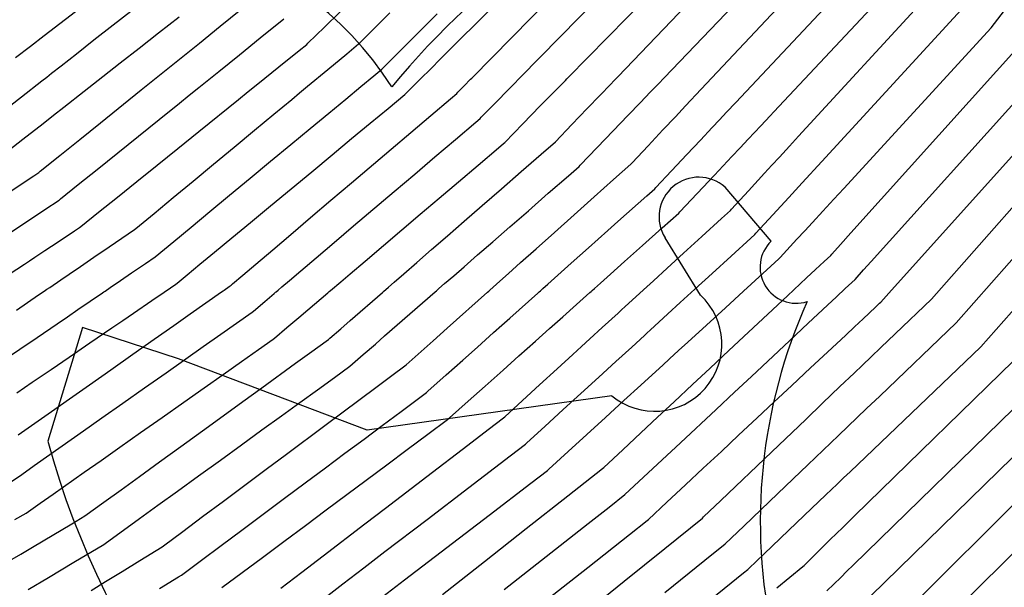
# Model space of a CAD drawing. Extents: x 0.63 to 8.47, y 0.57 to 6.57.
# Tile 23 of 45: x 4.67 to 5.25, y 1.9 to 2.23. Entities that reach past the tile are written whole.
import ezdxf

# ---------------------------------------------------------------- set-up
doc = ezdxf.new("R2010")
doc.units = 0

msp = doc.modelspace()

# ---------------------------------------------------------------- linework, layer by layer
at = {"layer": 'Default', "color": 5, "linetype": 'CONTINUOUS'}
for p, q in [((5.238286, 2.226588, -0.125), (5.349788, 2.371445, -0.125)), ((4.926871, 2.21798, -0.125), (5.019154, 2.309951, -0.125)), ((4.935862, 2.197682, -0.125), (5.047541, 2.31155, -0.125)), ((4.963933, 2.197802, -0.125), (5.062447, 2.298251, -0.125)), ((4.991718, 2.197632, -0.125), (5.077353, 2.284952, -0.125)), ((5.020804, 2.198326, -0.125), (5.105752, 2.286885, -0.125)), ((5.047617, 2.19745, -0.125), (5.120795, 2.273742, -0.125)), ((5.069261, 2.190831, -0.125), (5.149063, 2.275842, -0.125)), ((5.089404, 2.18313, -0.125), (5.164239, 2.262852, -0.125)), ((5.126066, 2.163478, -0.125), (5.20768, 2.252269, -0.125)), ((4.726494, 2.228315, -0.052601), (4.750428, 2.247066, -0.049552)), ((5.111574, 2.177589, -0.125), (5.179415, 2.249862, -0.125)), ((5.139614, 2.148726, -0.125), (5.222983, 2.239428, -0.125)), ((4.686337, 2.2222, -0.085533), (4.707843, 2.23857, -0.074884)), ((4.752921, 2.223673, -0.034795), (4.764939, 2.233089, -0.033672)), ((4.788857, 2.227511, -0.026033), (4.80098, 2.237276, -0.030838)), ((4.849738, 2.22706, -0.044256), (4.858808, 2.235889, -0.055703)), ((4.879564, 2.227183, -0.066581), (4.887844, 2.235434, -0.080537)), ((4.908938, 2.228282, -0.101428), (4.915368, 2.23469, -0.119379)), ((4.715285, 2.219534, -0.057292), (4.726494, 2.228315, -0.052601)), ((4.77671, 2.217726, -0.024681), (4.788857, 2.227511, -0.026033)), ((4.812198, 2.220691, -0.024803), (4.82605, 2.23185, -0.034506)), ((4.870259, 2.21791, -0.054929), (4.879564, 2.227183, -0.066581)), ((4.90135, 2.22072, -0.086419), (4.908938, 2.228282, -0.101428)), ((5.15652, 2.107113, -0.125), (5.266541, 2.229286, -0.125)), ((4.678193, 2.216001, -0.093307), (4.686337, 2.2222, -0.085533)), ((4.741629, 2.214825, -0.037917), (4.752921, 2.223673, -0.034795)), ((4.84004, 2.217619, -0.03446), (4.849738, 2.22706, -0.044256)), ((5.152335, 2.133074, -0.125), (5.238286, 2.226588, -0.125)), ((4.669514, 2.209394, -0.105889), (4.678193, 2.216001, -0.093307)), ((4.705093, 2.211548, -0.063143), (4.715285, 2.219534, -0.057292)), ((4.765096, 2.208371, -0.025564), (4.77671, 2.217726, -0.024681)), ((4.80003, 2.21089, -0.020873), (4.812198, 2.220691, -0.024803)), ((4.834936, 2.213387, -0.030994), (4.839323, 2.216922, -0.033883)), ((4.839323, 2.216922, -0.033883), (4.84004, 2.217619, -0.03446)), ((4.862629, 2.211477, -0.047299), (4.869551, 2.217204, -0.054285)), ((4.869551, 2.217204, -0.054285), (4.870259, 2.21791, -0.054929)), ((4.892551, 2.211952, -0.07323), (4.90135, 2.22072, -0.086419)), ((4.919086, 2.210222, -0.107453), (4.926871, 2.21798, -0.125)), ((5.168312, 2.090381, -0.125), (5.281965, 2.216593, -0.125)), ((4.696094, 2.204498, -0.070865), (4.705093, 2.211548, -0.063143)), ((4.730575, 2.206165, -0.043977), (4.741629, 2.214825, -0.037917)), ((4.788077, 2.20126, -0.020975), (4.80003, 2.21089, -0.020873)), ((4.823054, 2.203815, -0.025839), (4.834936, 2.213387, -0.030994)), ((4.851537, 2.202298, -0.039637), (4.862629, 2.211477, -0.047299)), ((4.883009, 2.202442, -0.062958), (4.892551, 2.211952, -0.07323)), ((4.909812, 2.200979, -0.094221), (4.919086, 2.210222, -0.107453)), ((4.690505, 2.200119, -0.077479), (4.696094, 2.204498, -0.070865)), ((4.720359, 2.19816, -0.050313), (4.730575, 2.206165, -0.043977)), ((4.754375, 2.199734, -0.029866), (4.765096, 2.208371, -0.025564)), ((5.203444, 2.068458, -0.125), (5.325626, 2.206876, -0.125)), ((4.68771, 2.19793, -0.080049), (4.690505, 2.200119, -0.077479)), ((4.74858, 2.195066, -0.03386), (4.754375, 2.199734, -0.029866)), ((4.77633, 2.191798, -0.023846), (4.788077, 2.20126, -0.020975)), ((4.81089, 2.194016, -0.022392), (4.823054, 2.203815, -0.025839)), ((4.839816, 2.192599, -0.03322), (4.851537, 2.202298, -0.039637)), ((4.870827, 2.192361, -0.054085), (4.878421, 2.198645, -0.058794)), ((4.878421, 2.198645, -0.058794), (4.883009, 2.202442, -0.062958)), ((4.906286, 2.197465, -0.076543), (4.907461, 2.198636, -0.09206)), ((4.907461, 2.198636, -0.09206), (4.909812, 2.200979, -0.094221)), ((5.180162, 2.073715, -0.125), (5.29739, 2.203899, -0.125)), ((4.672937, 2.186356, -0.076077), (4.684916, 2.19574, -0.083064)), ((4.684916, 2.19574, -0.083064), (4.68771, 2.19793, -0.080049)), ((4.709646, 2.189768, -0.055129), (4.715003, 2.193964, -0.055239)), ((4.715003, 2.193964, -0.055239), (4.717681, 2.196062, -0.052593)), ((4.717681, 2.196062, -0.052593), (4.720359, 2.19816, -0.050313)), ((4.742785, 2.190398, -0.037362), (4.74858, 2.195066, -0.03386)), ((4.805213, 2.189443, -0.022212), (4.81089, 2.194016, -0.022392)), ((4.901143, 2.192339, -0.056252), (4.905111, 2.196294, -0.06819)), ((4.905111, 2.196294, -0.06819), (4.906286, 2.197465, -0.076543)), ((4.927437, 2.189091, -0.043238), (4.931136, 2.192863, -0.050466)), ((4.931136, 2.192863, -0.050466), (4.934835, 2.196635, -0.063508)), ((4.934835, 2.196635, -0.063508), (4.935536, 2.197349, -0.069274)), ((4.935536, 2.197349, -0.069274), (4.935862, 2.197682, -0.125)), ((4.955537, 2.189241, -0.037192), (4.96021, 2.194006, -0.047256)), ((4.96021, 2.194006, -0.047256), (4.963233, 2.197088, -0.060893)), ((4.963233, 2.197088, -0.060893), (4.963933, 2.197802, -0.125)), ((4.986767, 2.192584, -0.052913), (4.99011, 2.195993, -0.06648)), ((4.99011, 2.195993, -0.06648), (4.991018, 2.196919, -0.071967)), ((4.991018, 2.196919, -0.071967), (4.991718, 2.197632, -0.125)), ((5.010331, 2.187408, -0.055644), (5.01635, 2.193682, -0.074884)), ((5.01635, 2.193682, -0.074884), (5.018577, 2.196004, -0.088131)), ((5.018577, 2.196004, -0.088131), (5.01969, 2.197165, -0.096864)), ((5.01969, 2.197165, -0.096864), (5.020804, 2.198326, -0.125)), ((5.039542, 2.189032, -0.083384), (5.044357, 2.194052, -0.105389)), ((5.044357, 2.194052, -0.105389), (5.047617, 2.19745, -0.125)), ((5.217866, 2.054636, -0.125), (5.341169, 2.194326, -0.125)), ((4.697682, 2.180394, -0.046553), (4.709646, 2.189768, -0.055129)), ((4.719041, 2.171272, -0.028032), (4.742785, 2.190398, -0.037362)), ((4.765122, 2.182769, -0.02654), (4.770726, 2.187283, -0.025791)), ((4.770726, 2.187283, -0.025791), (4.77633, 2.191798, -0.023846)), ((4.799536, 2.184869, -0.022914), (4.805213, 2.189443, -0.022212)), ((4.830561, 2.184941, -0.031077), (4.835188, 2.18877, -0.031814)), ((4.835188, 2.18877, -0.031814), (4.839816, 2.192599, -0.03322)), ((4.862052, 2.1851, -0.040078), (4.870827, 2.192361, -0.054085)), ((4.886771, 2.179656, -0.038866), (4.896467, 2.187679, -0.048425)), ((4.896467, 2.187679, -0.048425), (4.897175, 2.188385, -0.049397)), ((4.897175, 2.188385, -0.049397), (4.901143, 2.192339, -0.056252)), ((4.923128, 2.185313, -0.038302), (4.926737, 2.188377, -0.042149)), ((4.926737, 2.188377, -0.042149), (4.927437, 2.189091, -0.043238)), ((4.950865, 2.184477, -0.030844), (4.955537, 2.189241, -0.037192)), ((4.975479, 2.181074, -0.028998), (4.983423, 2.189174, -0.04369)), ((4.983423, 2.189174, -0.04369), (4.986767, 2.192584, -0.052913)), ((5.002832, 2.17959, -0.039468), (5.010331, 2.187408, -0.055644)), ((5.033859, 2.183107, -0.066871), (5.039542, 2.189032, -0.083384)), ((5.060116, 2.18109, -0.09055), (5.069261, 2.190831, -0.125)), ((4.660637, 2.176719, -0.072436), (4.672937, 2.186356, -0.076077)), ((4.753349, 2.173285, -0.02015), (4.765122, 2.182769, -0.02654)), ((4.776333, 2.166177, -0.010843), (4.799536, 2.184869, -0.022914)), ((4.820109, 2.176292, -0.019794), (4.830561, 2.184941, -0.031077)), ((4.852157, 2.176912, -0.028014), (4.862052, 2.1851, -0.040078)), ((4.911644, 2.17556, -0.030999), (4.923128, 2.185313, -0.038302)), ((4.941072, 2.174492, -0.02233), (4.950865, 2.184477, -0.030844)), ((5.026519, 2.175455, -0.0497), (5.033859, 2.183107, -0.066871)), ((5.084092, 2.177471, -0.104321), (5.089404, 2.18313, -0.125)), ((5.232288, 2.040814, -0.125), (5.356711, 2.181777, -0.125)), ((4.685616, 2.17094, -0.044385), (4.691649, 2.175667, -0.044727)), ((4.691649, 2.175667, -0.044727), (4.697682, 2.180394, -0.046553)), ((4.808884, 2.167004, -0.011468), (4.820109, 2.176292, -0.019794)), ((4.84137, 2.167986, -0.018315), (4.852157, 2.176912, -0.028014)), ((4.876378, 2.171055, -0.029718), (4.886771, 2.179656, -0.038866)), ((4.899987, 2.165661, -0.026798), (4.911644, 2.17556, -0.030999)), ((4.965341, 2.170736, -0.017199), (4.97041, 2.175905, -0.022142)), ((4.97041, 2.175905, -0.022142), (4.975479, 2.181074, -0.028998)), ((4.993856, 2.170232, -0.02599), (5.002832, 2.17959, -0.039468)), ((5.054231, 2.17482, -0.075431), (5.060116, 2.18109, -0.09055)), ((5.079898, 2.173004, -0.093614), (5.084092, 2.177471, -0.104321)), ((5.10942, 2.175294, -0.124873), (5.111574, 2.177589, -0.125)), ((4.673783, 2.161669, -0.047355), (4.685616, 2.17094, -0.044385)), ((4.707045, 2.161608, -0.02602), (4.719041, 2.171272, -0.028032)), ((4.741196, 2.163495, -0.016073), (4.753349, 2.173285, -0.02015)), ((4.865491, 2.162046, -0.021459), (4.876378, 2.171055, -0.029718)), ((4.925952, 2.161532, -0.01763), (4.937849, 2.171636, -0.020553)), ((4.937849, 2.171636, -0.020553), (4.940371, 2.173778, -0.021832)), ((4.940371, 2.173778, -0.021832), (4.941072, 2.174492, -0.02233)), ((4.954706, 2.159892, -0.01104), (4.965341, 2.170736, -0.017199)), ((4.984303, 2.160273, -0.016684), (4.993856, 2.170232, -0.02599)), ((5.017939, 2.166509, -0.036283), (5.026519, 2.175455, -0.0497)), ((5.047003, 2.167121, -0.059411), (5.054231, 2.17482, -0.075431)), ((5.075704, 2.168536, -0.086506), (5.079898, 2.173004, -0.093614)), ((5.103948, 2.169465, -0.106704), (5.10942, 2.175294, -0.124873)), ((4.764166, 2.156375, -0.008212), (4.776333, 2.166177, -0.010843)), ((4.796965, 2.157142, -0.005472), (4.808884, 2.167004, -0.011468)), ((4.83008, 2.158643, -0.011055), (4.84137, 2.167986, -0.018315)), ((4.888553, 2.155951, -0.023652), (4.899987, 2.165661, -0.026798)), ((5.008635, 2.15681, -0.02597), (5.017939, 2.166509, -0.036283)), ((5.038397, 2.157953, -0.045698), (5.047003, 2.167121, -0.059411)), ((5.068858, 2.161242, -0.078595), (5.075704, 2.168536, -0.086506)), ((5.096737, 2.161782, -0.089011), (5.103948, 2.169465, -0.106704)), ((4.663011, 2.15323, -0.051235), (4.673783, 2.161669, -0.047355)), ((4.695298, 2.152146, -0.028585), (4.707045, 2.161608, -0.02602)), ((4.729118, 2.153765, -0.0153), (4.741196, 2.163495, -0.016073)), ((4.818281, 2.148879, -0.00539), (4.83008, 2.158643, -0.011055)), ((4.854083, 2.152606, -0.014472), (4.865491, 2.162046, -0.021459)), ((4.914083, 2.151452, -0.01691), (4.925952, 2.161532, -0.01763)), ((4.951153, 2.156755, -0.010181), (4.954006, 2.159178, -0.010799)), ((4.954006, 2.159178, -0.010799), (4.954706, 2.159892, -0.01104)), ((4.976059, 2.153093, -0.010714), (4.984303, 2.160273, -0.016684)), ((5.06096, 2.152829, -0.064748), (5.068858, 2.161242, -0.078595)), ((5.091967, 2.156701, -0.081381), (5.096737, 2.161782, -0.089011)), ((5.120806, 2.157756, -0.107809), (5.126066, 2.163478, -0.125)), ((4.717188, 2.144155, -0.017173), (4.729118, 2.153765, -0.0153)), ((4.752044, 2.146609, -0.008003), (4.764166, 2.156375, -0.008212)), ((4.784928, 2.147181, -0.003258), (4.796965, 2.157142, -0.005472)), ((4.842235, 2.142801, -0.009293), (4.854083, 2.152606, -0.014472)), ((4.865317, 2.136218, -0.015157), (4.888553, 2.155951, -0.023652)), ((4.939287, 2.146677, -0.009574), (4.951153, 2.156755, -0.010181)), ((4.964277, 2.142834, -0.006394), (4.976059, 2.153093, -0.010714)), ((4.9988, 2.146556, -0.017545), (5.008635, 2.15681, -0.02597)), ((5.02894, 2.147879, -0.035505), (5.038397, 2.157953, -0.045698)), ((5.052051, 2.143337, -0.052865), (5.06096, 2.152829, -0.064748)), ((5.087198, 2.15162, -0.075797), (5.091967, 2.156701, -0.081381)), ((5.114896, 2.151326, -0.092578), (5.120806, 2.157756, -0.107809)), ((4.683968, 2.143019, -0.032515), (4.695298, 2.152146, -0.028585)), ((4.773016, 2.137325, -0.003049), (4.784928, 2.147181, -0.003258)), ((4.806247, 2.138921, -0.002229), (4.818281, 2.148879, -0.00539)), ((4.902263, 2.141414, -0.018195), (4.914083, 2.151452, -0.01691)), ((5.018205, 2.138182, -0.026479), (5.028256, 2.14715, -0.034977)), ((5.028256, 2.14715, -0.034977), (5.02894, 2.147879, -0.035505)), ((5.077006, 2.140762, -0.068249), (5.087198, 2.15162, -0.075797)), ((5.110534, 2.14658, -0.083014), (5.114896, 2.151326, -0.092578)), ((5.12815, 2.136253, -0.092516), (5.139614, 2.148726, -0.125)), ((4.680193, 2.14041, -0.034668), (4.683189, 2.142392, -0.032906)), ((4.683189, 2.142392, -0.032906), (4.683968, 2.143019, -0.032515)), ((4.706113, 2.135233, -0.020027), (4.717188, 2.144155, -0.017173)), ((4.740222, 2.137086, -0.009309), (4.752044, 2.146609, -0.008003)), ((4.830249, 2.132882, -0.006501), (4.842235, 2.142801, -0.009293)), ((4.890354, 2.1313, -0.020125), (4.902263, 2.141414, -0.018195)), ((4.927714, 2.136849, -0.010879), (4.939287, 2.146677, -0.009574)), ((4.952779, 2.132822, -0.006132), (4.964277, 2.142834, -0.006394)), ((4.991887, 2.140417, -0.013966), (4.998108, 2.145834, -0.017087)), ((4.998108, 2.145834, -0.017087), (4.9988, 2.146556, -0.017545)), ((5.042908, 2.133598, -0.043998), (5.052051, 2.143337, -0.052865)), ((5.096821, 2.131662, -0.066783), (5.106171, 2.141834, -0.076241)), ((5.106171, 2.141834, -0.076241), (5.110534, 2.14658, -0.083014)), ((4.662881, 2.12896, -0.048221), (4.680193, 2.14041, -0.034668)), ((4.728902, 2.127966, -0.012854), (4.740222, 2.137086, -0.009309)), ((4.761497, 2.127793, -0.005231), (4.773016, 2.137325, -0.003049)), ((4.79434, 2.129068, -0.001834), (4.806247, 2.138921, -0.002229)), ((4.853418, 2.126113, -0.012389), (4.865317, 2.136218, -0.015157)), ((4.916478, 2.127307, -0.014464), (4.927714, 2.136849, -0.010879)), ((4.980139, 2.130186, -0.009459), (4.991887, 2.140417, -0.013966)), ((5.00686, 2.12806, -0.021264), (5.018205, 2.138182, -0.026479)), ((5.056877, 2.119317, -0.059243), (5.077006, 2.140762, -0.068249)), ((5.120274, 2.127684, -0.077918), (5.12815, 2.136253, -0.092516)), ((4.695785, 2.126913, -0.026062), (4.706113, 2.135233, -0.020027)), ((4.818242, 2.122946, -0.005053), (4.830249, 2.132882, -0.006501)), ((4.866654, 2.111173, -0.020409), (4.890354, 2.1313, -0.020125)), ((4.94152, 2.123017, -0.009483), (4.952779, 2.132822, -0.006132)), ((4.96853, 2.120077, -0.008254), (4.980139, 2.130186, -0.009459)), ((5.037608, 2.128751, -0.039907), (5.042224, 2.132869, -0.043391)), ((5.042224, 2.132869, -0.043391), (5.042908, 2.133598, -0.043998)), ((5.087025, 2.121004, -0.059137), (5.096821, 2.131662, -0.066783)), ((5.146526, 2.126754, -0.114279), (5.152335, 2.133074, -0.125)), ((4.686626, 2.120743, -0.032332), (4.695007, 2.126286, -0.026685)), ((4.695007, 2.126286, -0.026685), (4.695785, 2.126913, -0.026062)), ((4.717924, 2.119122, -0.01841), (4.728902, 2.127966, -0.012854)), ((4.750289, 2.118519, -0.009648), (4.761497, 2.127793, -0.005231)), ((4.782827, 2.119541, -0.00406), (4.79434, 2.129068, -0.001834)), ((4.841594, 2.116072, -0.011717), (4.853418, 2.126113, -0.012389)), ((4.905483, 2.117969, -0.019532), (4.916478, 2.127307, -0.014464)), ((4.995201, 2.117658, -0.017563), (5.00686, 2.12806, -0.021264)), ((5.020717, 2.113679, -0.032557), (5.037608, 2.128751, -0.039907)), ((5.111031, 2.117629, -0.065685), (5.120274, 2.127684, -0.077918)), ((5.140144, 2.119811, -0.099937), (5.146526, 2.126754, -0.114279)), ((4.67706, 2.114416, -0.04138), (4.686626, 2.120743, -0.032332)), ((4.707603, 2.110807, -0.024744), (4.717924, 2.119122, -0.01841)), ((4.739736, 2.109786, -0.015017), (4.750289, 2.118519, -0.009648)), ((4.771847, 2.110456, -0.008409), (4.782827, 2.119541, -0.00406)), ((4.806556, 2.113275, -0.006153), (4.818242, 2.122946, -0.005053)), ((4.931081, 2.113926, -0.013756), (4.94152, 2.123017, -0.009483)), ((4.957742, 2.110682, -0.010739), (4.96853, 2.120077, -0.008254)), ((5.046593, 2.110023, -0.054676), (5.056192, 2.118588, -0.058826)), ((5.056192, 2.118588, -0.058826), (5.056877, 2.119317, -0.059243)), ((5.081084, 2.115459, -0.056556), (5.086348, 2.120268, -0.058731)), ((5.086348, 2.120268, -0.058731), (5.087025, 2.121004, -0.059137)), ((5.134117, 2.113253, -0.08817), (5.140144, 2.119811, -0.099937)), ((4.667344, 2.10799, -0.052187), (4.67706, 2.114416, -0.04138)), ((4.795705, 2.104296, -0.009631), (4.806556, 2.113275, -0.006153)), ((4.830023, 2.106246, -0.01355), (4.841594, 2.116072, -0.011717)), ((4.873316, 2.090649, -0.036472), (4.905483, 2.117969, -0.019532)), ((4.921304, 2.105412, -0.020542), (4.931081, 2.113926, -0.013756)), ((4.983675, 2.107375, -0.017741), (4.995201, 2.117658, -0.017563)), ((5.014908, 2.108497, -0.03137), (5.020717, 2.113679, -0.032557)), ((5.069667, 2.10503, -0.054914), (5.081084, 2.115459, -0.056556)), ((5.10115, 2.106879, -0.057569), (5.111031, 2.117629, -0.065685)), ((5.129595, 2.108334, -0.07854), (5.134117, 2.113253, -0.08817)), ((4.69439, 2.101956, -0.037209), (4.703896, 2.108244, -0.027736)), ((4.703896, 2.108244, -0.027736), (4.706824, 2.11018, -0.025369)), ((4.706824, 2.11018, -0.025369), (4.707603, 2.110807, -0.024744)), ((4.724106, 2.099008, -0.025988), (4.738965, 2.109149, -0.015565)), ((4.738965, 2.109149, -0.015565), (4.739736, 2.109786, -0.015017)), ((4.761812, 2.102151, -0.014265), (4.771847, 2.110456, -0.008409)), ((4.85532, 2.101547, -0.022516), (4.866654, 2.111173, -0.020409)), ((4.947741, 2.101973, -0.016567), (4.957742, 2.110682, -0.010739)), ((4.973061, 2.097904, -0.019908), (4.983675, 2.107375, -0.017741)), ((5.003583, 2.098392, -0.032665), (5.014908, 2.108497, -0.03137)), ((5.035017, 2.099695, -0.051679), (5.046593, 2.110023, -0.054676)), ((5.100473, 2.106143, -0.057188), (5.10115, 2.106879, -0.057569)), ((5.125074, 2.103414, -0.071961), (5.129595, 2.108334, -0.07854)), ((5.150465, 2.100389, -0.107107), (5.15652, 2.107113, -0.125)), ((4.686627, 2.096821, -0.045937), (4.69439, 2.101956, -0.037209)), ((4.751004, 2.093207, -0.023559), (4.761812, 2.102151, -0.014265)), ((4.785598, 2.095932, -0.015933), (4.795705, 2.104296, -0.009631)), ((4.819487, 2.097298, -0.016918), (4.830023, 2.106246, -0.01355)), ((4.844787, 2.092602, -0.026975), (4.85532, 2.101547, -0.022516)), ((4.912075, 2.097376, -0.028775), (4.921304, 2.105412, -0.020542)), ((4.938919, 2.09429, -0.023855), (4.947741, 2.101973, -0.016567)), ((5.058955, 2.095244, -0.057022), (5.069667, 2.10503, -0.054914)), ((5.086672, 2.093535, -0.05323), (5.098184, 2.104051, -0.056105)), ((5.098184, 2.104051, -0.056105), (5.100473, 2.106143, -0.057188)), ((5.115275, 2.092754, -0.063187), (5.125074, 2.103414, -0.071961)), ((4.680702, 2.092902, -0.055515), (4.686627, 2.096821, -0.045937)), ((4.715187, 2.092921, -0.034159), (4.724106, 2.099008, -0.025988)), ((4.777043, 2.088852, -0.023118), (4.785598, 2.095932, -0.015933)), ((4.809687, 2.088975, -0.023695), (4.819487, 2.097298, -0.016918)), ((4.903561, 2.089961, -0.037738), (4.912075, 2.097376, -0.028775)), ((4.964005, 2.089824, -0.025423), (4.973061, 2.097904, -0.019908)), ((4.993557, 2.089446, -0.03595), (5.003583, 2.098392, -0.032665)), ((5.02463, 2.090426, -0.05335), (5.035017, 2.099695, -0.051679)), ((5.049456, 2.086568, -0.062163), (5.058955, 2.095244, -0.057022)), ((5.145421, 2.094787, -0.096497), (5.150465, 2.100389, -0.107107)), ((4.674778, 2.088984, -0.064427), (4.67774, 2.090943, -0.059523)), ((4.67774, 2.090943, -0.059523), (4.680702, 2.092902, -0.055515)), ((4.707352, 2.087573, -0.04408), (4.715187, 2.092921, -0.034159)), ((4.74526, 2.089287, -0.02866), (4.751004, 2.093207, -0.023559)), ((4.83586, 2.085021, -0.033158), (4.844787, 2.092602, -0.026975)), ((4.864627, 2.08327, -0.043818), (4.873316, 2.090649, -0.036472)), ((4.895968, 2.08335, -0.04737), (4.903561, 2.089961, -0.037738)), ((4.931058, 2.087444, -0.033084), (4.938919, 2.09429, -0.023855)), ((4.956858, 2.083447, -0.03319), (4.964005, 2.089824, -0.025423)), ((4.985712, 2.082446, -0.04219), (4.993557, 2.089446, -0.03595)), ((5.016349, 2.083037, -0.059005), (5.02463, 2.090426, -0.05335)), ((5.075651, 2.083467, -0.05421), (5.086672, 2.093535, -0.05323)), ((5.10528, 2.083504, -0.058923), (5.114599, 2.092017, -0.062781)), ((5.114599, 2.092017, -0.062781), (5.115275, 2.092754, -0.063187)), ((5.135856, 2.08573, -0.07955), (5.14098, 2.090519, -0.087055)), ((5.14098, 2.090519, -0.087055), (5.144752, 2.094044, -0.094681)), ((5.144752, 2.094044, -0.094681), (5.145421, 2.094787, -0.096497)), ((5.163966, 2.085556, -0.116701), (5.168312, 2.090381, -0.125)), ((4.662012, 2.08054, -0.071435), (4.674778, 2.088984, -0.064427)), ((4.700903, 2.083172, -0.054298), (4.707352, 2.087573, -0.04408)), ((4.730773, 2.0794, -0.047879), (4.7372, 2.083786, -0.038148)), ((4.7372, 2.083786, -0.038148), (4.74526, 2.089287, -0.02866)), ((4.76967, 2.082751, -0.03259), (4.777043, 2.088852, -0.023118)), ((4.802073, 2.08251, -0.030592), (4.809687, 2.088975, -0.023695)), ((4.829249, 2.079406, -0.040817), (4.83586, 2.085021, -0.033158)), ((4.924971, 2.082143, -0.042097), (4.931058, 2.087444, -0.033084)), ((5.041466, 2.079268, -0.069623), (5.049456, 2.086568, -0.062163)), ((5.130732, 2.080941, -0.074048), (5.135856, 2.08573, -0.07955)), ((5.159028, 2.080072, -0.100505), (5.163966, 2.085556, -0.116701)), ((4.689471, 2.07537, -0.083372), (4.695913, 2.079766, -0.064773)), ((4.695913, 2.079766, -0.064773), (4.700903, 2.083172, -0.054298)), ((4.724748, 2.075288, -0.06058), (4.730773, 2.0794, -0.047879)), ((4.763812, 2.077904, -0.042404), (4.76967, 2.082751, -0.03259)), ((4.796014, 2.077365, -0.040154), (4.802073, 2.08251, -0.030592)), ((4.824821, 2.075646, -0.049521), (4.829249, 2.079406, -0.040817)), ((4.853177, 2.073545, -0.065597), (4.859131, 2.078603, -0.050576)), ((4.859131, 2.078603, -0.050576), (4.864627, 2.08327, -0.043818)), ((4.88707, 2.075601, -0.064085), (4.890296, 2.07841, -0.056298)), ((4.890296, 2.07841, -0.056298), (4.895968, 2.08335, -0.04737)), ((4.919703, 2.077556, -0.053676), (4.924971, 2.082143, -0.042097)), ((4.946089, 2.07384, -0.058426), (4.951919, 2.079041, -0.04172)), ((4.951919, 2.079041, -0.04172), (4.956858, 2.083447, -0.03319)), ((4.979882, 2.077245, -0.050779), (4.985712, 2.082446, -0.04219)), ((5.010589, 2.077898, -0.066655), (5.016349, 2.083037, -0.059005)), ((5.035686, 2.073988, -0.077776), (5.041466, 2.079268, -0.069623)), ((5.065647, 2.074328, -0.058398), (5.075651, 2.083467, -0.05421)), ((5.094007, 2.073206, -0.058185), (5.10528, 2.083504, -0.058923)), ((5.119524, 2.070466, -0.066518), (5.130732, 2.080941, -0.074048)), ((5.153241, 2.074663, -0.087726), (5.159028, 2.080072, -0.100505)), ((4.68303, 2.070974, -0.098831), (4.68625, 2.073172, -0.09809)), ((4.68625, 2.073172, -0.09809), (4.687861, 2.074271, -0.095194)), ((4.687861, 2.074271, -0.095194), (4.689471, 2.07537, -0.083372)), ((4.705935, 2.062448, -0.075513), (4.72023, 2.072204, -0.08217)), ((4.72023, 2.072204, -0.08217), (4.721056, 2.072768, -0.082602)), ((4.721056, 2.072768, -0.082602), (4.721736, 2.073232, -0.074676)), ((4.721736, 2.073232, -0.074676), (4.724748, 2.075288, -0.06058)), ((4.75533, 2.072002, -0.089257), (4.756156, 2.072566, -0.090625)), ((4.756156, 2.072566, -0.090625), (4.756383, 2.072721, -0.066295)), ((4.756383, 2.072721, -0.066295), (4.757436, 2.07344, -0.059578)), ((4.757436, 2.07344, -0.059578), (4.759842, 2.075082, -0.052511)), ((4.759842, 2.075082, -0.052511), (4.763042, 2.077266, -0.044199)), ((4.763042, 2.077266, -0.044199), (4.763812, 2.077904, -0.042404)), ((4.780565, 2.066387, -0.093106), (4.789692, 2.072807, -0.114599)), ((4.789692, 2.072807, -0.114599), (4.79051, 2.073382, -0.057134)), ((4.79051, 2.073382, -0.057134), (4.791173, 2.073848, -0.053355)), ((4.791173, 2.073848, -0.053355), (4.794135, 2.075931, -0.044191)), ((4.794135, 2.075931, -0.044191), (4.795252, 2.076717, -0.041846)), ((4.795252, 2.076717, -0.041846), (4.796014, 2.077365, -0.040154)), ((4.820392, 2.071885, -0.125), (4.821155, 2.072532, -0.125)), ((4.821155, 2.072532, -0.125), (4.821499, 2.072825, -0.06471)), ((4.821499, 2.072825, -0.06471), (4.822607, 2.073765, -0.056972)), ((4.822607, 2.073765, -0.056972), (4.824821, 2.075646, -0.049521)), ((4.8399, 2.06227, -0.125), (4.851688, 2.072281, -0.125)), ((4.851688, 2.072281, -0.125), (4.85245, 2.072928, -0.07012)), ((4.85245, 2.072928, -0.07012), (4.853177, 2.073545, -0.065597)), ((4.864657, 2.056083, -0.125), (4.883405, 2.07241, -0.125)), ((4.883405, 2.07241, -0.125), (4.884124, 2.073036, -0.07781)), ((4.884124, 2.073036, -0.07781), (4.88707, 2.075601, -0.064085)), ((4.884713, 2.047086, -0.125), (4.914226, 2.072787, -0.125)), ((4.914226, 2.072787, -0.125), (4.914945, 2.073413, -0.069119)), ((4.914945, 2.073413, -0.069119), (4.916418, 2.074695, -0.06239)), ((4.916418, 2.074695, -0.06239), (4.919703, 2.077556, -0.053676)), ((4.921257, 2.051684, -0.125), (4.944632, 2.072539, -0.125)), ((4.944632, 2.072539, -0.125), (4.945378, 2.073205, -0.062234)), ((4.945378, 2.073205, -0.062234), (4.946089, 2.07384, -0.058426)), ((4.974053, 2.072044, -0.125), (4.974799, 2.07271, -0.070857)), ((4.974799, 2.07271, -0.070857), (4.97551, 2.073344, -0.064263)), ((4.97551, 2.073344, -0.064263), (4.976967, 2.074645, -0.058096)), ((4.976967, 2.074645, -0.058096), (4.979882, 2.077245, -0.050779)), ((4.996603, 2.065419, -0.125), (5.004402, 2.072377, -0.125)), ((5.004402, 2.072377, -0.125), (5.005148, 2.073043, -0.084483)), ((5.005148, 2.073043, -0.084483), (5.005702, 2.073537, -0.080503)), ((5.005702, 2.073537, -0.080503), (5.007001, 2.074697, -0.075117)), ((5.007001, 2.074697, -0.075117), (5.010589, 2.077898, -0.066655)), ((5.029127, 2.067997, -0.093118), (5.035686, 2.073988, -0.077776)), ((5.057084, 2.066506, -0.065058), (5.065647, 2.074328, -0.058398)), ((5.083354, 2.063473, -0.061318), (5.094007, 2.073206, -0.058185)), ((5.148061, 2.069822, -0.080332), (5.153241, 2.074663, -0.087726)), ((5.173974, 2.066842, -0.118526), (5.180162, 2.073715, -0.125)), ((4.670124, 2.062166, -0.099757), (4.68303, 2.070974, -0.098831)), ((4.738406, 2.060451, -0.065915), (4.749013, 2.067691, -0.080822)), ((4.749013, 2.067691, -0.080822), (4.753224, 2.070565, -0.086109)), ((4.753224, 2.070565, -0.086109), (4.75533, 2.072002, -0.089257)), ((4.808265, 2.061586, -0.102298), (4.814797, 2.067133, -0.118399)), ((4.814797, 2.067133, -0.118399), (4.820392, 2.071885, -0.125)), ((4.95774, 2.057489, -0.125), (4.974053, 2.072044, -0.125)), ((5.024953, 2.064184, -0.1013), (5.029127, 2.067997, -0.093118)), ((5.049882, 2.059927, -0.073865), (5.057084, 2.066506, -0.065058)), ((5.108109, 2.059797, -0.063498), (5.119524, 2.070466, -0.066518)), ((5.142882, 2.064981, -0.074964), (5.148061, 2.069822, -0.080332)), ((5.173305, 2.066099, -0.117164), (5.173974, 2.066842, -0.118526)), ((5.182397, 2.048345, -0.125), (5.203444, 2.068458, -0.125)), ((4.69985, 2.058295, -0.074512), (4.705935, 2.062448, -0.075513)), ((4.771316, 2.059881, -0.077962), (4.780565, 2.066387, -0.093106)), ((4.789172, 2.048045, -0.071618), (4.807503, 2.060939, -0.100773)), ((4.807503, 2.060939, -0.100773), (4.808265, 2.061586, -0.102298)), ((4.834718, 2.057869, -0.116278), (4.8399, 2.06227, -0.125)), ((4.98856, 2.058242, -0.119534), (4.996603, 2.065419, -0.125)), ((5.020779, 2.060371, -0.112077), (5.021822, 2.061324, -0.108855)), ((5.021822, 2.061324, -0.108855), (5.022866, 2.062277, -0.106052)), ((5.022866, 2.062277, -0.106052), (5.024953, 2.064184, -0.1013)), ((5.072323, 2.053397, -0.067524), (5.083354, 2.063473, -0.061318)), ((5.131627, 2.054461, -0.067829), (5.142882, 2.064981, -0.074964)), ((5.163676, 2.0571, -0.097288), (5.170977, 2.063924, -0.113128)), ((5.170977, 2.063924, -0.113128), (5.173305, 2.066099, -0.117164)), ((4.693765, 2.054142, -0.075244), (4.69985, 2.058295, -0.074512)), ((4.725769, 2.051826, -0.057041), (4.732087, 2.056139, -0.060613)), ((4.732087, 2.056139, -0.060613), (4.738406, 2.060451, -0.065915)), ((4.761747, 2.053151, -0.066805), (4.771316, 2.059881, -0.077962)), ((4.827806, 2.051999, -0.097515), (4.834718, 2.057869, -0.116278)), ((4.859102, 2.051246, -0.121476), (4.864657, 2.056083, -0.125)), ((4.953086, 2.053336, -0.123446), (4.95774, 2.057489, -0.125)), ((4.980821, 2.051337, -0.10865), (4.98856, 2.058242, -0.119534)), ((5.011553, 2.051943, -0.100162), (5.020779, 2.060371, -0.112077)), ((5.039484, 2.050428, -0.091664), (5.049882, 2.059927, -0.073865)), ((5.09684, 2.049265, -0.063642), (5.108109, 2.059797, -0.063498)), ((5.158603, 2.052358, -0.088942), (5.163676, 2.0571, -0.097288)), ((4.68214, 2.046208, -0.080208), (4.693765, 2.054142, -0.075244)), ((4.712913, 2.043052, -0.053812), (4.725769, 2.051826, -0.057041)), ((4.75041, 2.045177, -0.054534), (4.761747, 2.053151, -0.066805)), ((4.820516, 2.045807, -0.084094), (4.827806, 2.051999, -0.097515)), ((4.852768, 2.045731, -0.105762), (4.859102, 2.051246, -0.121476)), ((4.912952, 2.044274, -0.111274), (4.921257, 2.051684, -0.125)), ((4.948256, 2.049027, -0.118564), (4.953086, 2.053336, -0.123446)), ((4.972675, 2.044068, -0.09635), (4.980821, 2.051337, -0.10865)), ((5.00444, 2.045446, -0.09293), (5.011553, 2.051943, -0.100162)), ((5.037819, 2.048906, -0.095212), (5.039484, 2.050428, -0.091664)), ((5.061422, 2.043438, -0.072047), (5.072323, 2.053397, -0.067524)), ((5.08544, 2.038611, -0.061118), (5.09684, 2.049265, -0.063642)), ((5.120741, 2.044286, -0.065308), (5.131627, 2.054461, -0.067829)), ((5.153529, 2.047616, -0.083287), (5.158603, 2.052358, -0.088942)), ((5.173348, 2.012092, -0.125), (5.217866, 2.054636, -0.125)), ((4.672107, 2.03936, -0.086066), (4.68214, 2.046208, -0.080208)), ((4.737934, 2.036401, -0.046597), (4.75041, 2.045177, -0.054534)), ((4.779002, 2.040891, -0.059811), (4.789172, 2.048045, -0.071618)), ((4.811244, 2.039174, -0.072627), (4.819754, 2.04516, -0.082802)), ((4.819754, 2.04516, -0.082802), (4.820516, 2.045807, -0.084094)), ((4.842299, 2.03804, -0.084695), (4.850553, 2.044016, -0.101487)), ((4.850553, 2.044016, -0.101487), (4.852014, 2.045074, -0.104194)), ((4.852014, 2.045074, -0.104194), (4.852768, 2.045731, -0.105762)), ((4.879311, 2.042381, -0.117499), (4.884713, 2.047086, -0.125)), ((4.897312, 2.03032, -0.09121), (4.912952, 2.044274, -0.111274)), ((4.938805, 2.040594, -0.096525), (4.94353, 2.044811, -0.104649)), ((4.94353, 2.044811, -0.104649), (4.948256, 2.049027, -0.118564)), ((4.963034, 2.035466, -0.08312), (4.972675, 2.044068, -0.09635)), ((4.999428, 2.040867, -0.084261), (5.00444, 2.045446, -0.09293)), ((5.028744, 2.040616, -0.085213), (5.036153, 2.047385, -0.099398)), ((5.036153, 2.047385, -0.099398), (5.037819, 2.048906, -0.095212)), ((5.098517, 2.023515, -0.056051), (5.120741, 2.044286, -0.065308)), ((5.142852, 2.037636, -0.075756), (5.153529, 2.047616, -0.083287)), ((5.158697, 1.942218, -0.125), (5.262406, 2.043489, -0.125)), ((5.17408, 2.040397, -0.11907), (5.182397, 2.048345, -0.125)), ((4.664893, 2.034436, -0.093133), (4.672107, 2.03936, -0.086066)), ((4.700824, 2.034801, -0.0551), (4.712913, 2.043052, -0.053812)), ((4.757326, 2.025644, -0.040129), (4.779002, 2.040891, -0.059811)), ((4.801353, 2.032217, -0.059532), (4.811244, 2.039174, -0.072627)), ((4.832839, 2.03119, -0.071119), (4.842299, 2.03804, -0.084695)), ((4.872227, 2.036212, -0.09929), (4.879311, 2.042381, -0.117499)), ((4.930278, 2.032986, -0.08827), (4.938805, 2.040594, -0.096525)), ((4.994416, 2.036288, -0.077714), (4.999428, 2.040867, -0.084261)), ((5.019488, 2.032161, -0.070252), (5.028744, 2.040616, -0.085213)), ((5.050854, 2.033783, -0.075122), (5.056138, 2.038611, -0.074524)), ((5.056138, 2.038611, -0.074524), (5.061422, 2.043438, -0.072047)), ((5.074501, 2.028386, -0.060338), (5.08544, 2.038611, -0.061118)), ((5.156064, 1.967968, -0.125), (5.232288, 2.040814, -0.125)), ((5.168272, 2.034847, -0.111687), (5.17408, 2.040397, -0.11907)), ((4.690322, 2.027633, -0.059851), (4.700824, 2.034801, -0.0551)), ((4.725158, 2.027415, -0.043127), (4.737934, 2.036401, -0.046597)), ((4.790609, 2.024659, -0.048783), (4.801353, 2.032217, -0.059532)), ((4.864469, 2.029456, -0.085591), (4.872227, 2.036212, -0.09929)), ((4.920585, 2.024337, -0.076157), (4.930278, 2.032986, -0.08827)), ((4.953752, 2.027184, -0.074661), (4.963034, 2.035466, -0.08312)), ((4.985279, 2.027942, -0.070666), (4.994416, 2.036288, -0.077714)), ((5.009624, 2.02315, -0.060311), (5.019488, 2.032161, -0.070252)), ((5.046831, 2.030109, -0.072738), (5.050854, 2.033783, -0.075122)), ((5.133058, 2.028482, -0.070687), (5.142852, 2.037636, -0.075756)), ((5.163314, 2.030109, -0.100246), (5.168272, 2.034847, -0.111687)), ((4.679249, 2.020075, -0.069426), (4.690322, 2.027633, -0.059851)), ((4.712664, 2.018628, -0.042738), (4.725158, 2.027415, -0.043127)), ((4.81308, 2.016883, -0.04965), (4.832839, 2.03119, -0.071119)), ((4.855485, 2.022951, -0.072017), (4.864469, 2.029456, -0.085591)), ((4.888931, 2.02397, -0.081387), (4.896566, 2.029654, -0.0899)), ((4.896566, 2.029654, -0.0899), (4.897312, 2.03032, -0.09121)), ((4.943342, 2.017896, -0.064057), (4.953752, 2.027184, -0.074661)), ((4.975019, 2.01857, -0.059954), (4.985279, 2.027942, -0.070666)), ((5.033993, 2.018381, -0.05893), (5.042809, 2.026434, -0.071203)), ((5.042809, 2.026434, -0.071203), (5.046831, 2.030109, -0.072738)), ((5.064156, 2.018718, -0.056116), (5.074501, 2.028386, -0.060338)), ((5.12206, 2.018203, -0.061675), (5.133058, 2.028482, -0.070687)), ((5.157851, 1.913495, -0.125), (5.276968, 2.029814, -0.125)), ((5.158356, 2.025371, -0.093697), (5.163314, 2.030109, -0.100246)), ((4.744781, 2.01682, -0.032138), (4.757326, 2.025644, -0.040129)), ((4.779584, 2.016904, -0.0401), (4.790609, 2.024659, -0.048783)), ((4.845569, 2.015771, -0.059706), (4.855485, 2.022951, -0.072017)), ((4.879625, 2.017041, -0.074809), (4.888931, 2.02397, -0.081387)), ((4.909963, 2.014861, -0.066643), (4.920585, 2.024337, -0.076157)), ((4.999123, 2.013557, -0.051689), (5.009624, 2.02315, -0.060311)), ((5.088618, 2.014263, -0.053871), (5.098517, 2.023515, -0.056051)), ((5.150186, 2.017563, -0.087531), (5.158356, 2.025371, -0.093697)), ((4.670377, 2.01402, -0.075856), (4.679249, 2.020075, -0.069426)), ((4.700979, 2.010409, -0.045818), (4.712664, 2.018628, -0.042738)), ((4.732036, 2.007856, -0.029108), (4.744781, 2.01682, -0.032138)), ((4.767747, 2.008577, -0.031616), (4.779584, 2.016904, -0.0401)), ((4.802021, 2.008876, -0.039678), (4.81308, 2.016883, -0.04965)), ((4.835269, 2.008312, -0.049622), (4.845569, 2.015771, -0.059706)), ((4.86059, 2.002869, -0.052922), (4.879625, 2.017041, -0.074809)), ((4.909217, 2.014195, -0.066191), (4.909963, 2.014861, -0.066643)), ((4.93345, 2.00907, -0.057371), (4.943342, 2.017896, -0.064057)), ((4.965082, 2.009492, -0.053035), (4.975019, 2.01857, -0.059954)), ((5.024244, 2.009474, -0.047785), (5.033993, 2.018381, -0.05893)), ((5.053429, 2.008692, -0.049266), (5.064156, 2.018718, -0.056116)), ((5.111613, 2.008437, -0.057697), (5.12206, 2.018203, -0.061675)), ((5.145099, 2.012702, -0.080812), (5.150186, 2.017563, -0.087531)), ((5.15882, 1.886543, -0.125), (5.29153, 2.01614, -0.125)), ((5.187321, 1.885191, -0.125), (5.321618, 2.019117, -0.125)), ((4.690523, 2.003054, -0.05148), (4.700979, 2.010409, -0.045818)), ((4.894315, 2.003099, -0.055612), (4.90595, 2.011762, -0.064747)), ((4.90595, 2.011762, -0.064747), (4.909217, 2.014195, -0.066191)), ((4.922615, 1.999401, -0.048313), (4.93345, 2.00907, -0.057371)), ((4.954729, 2.000035, -0.044766), (4.965082, 2.009492, -0.053035)), ((4.988872, 2.004192, -0.045373), (4.999123, 2.013557, -0.051689)), ((5.013502, 1.999661, -0.038583), (5.024244, 2.009474, -0.047785)), ((5.077976, 2.004317, -0.045505), (5.088618, 2.014263, -0.053871)), ((5.140013, 2.007841, -0.075062), (5.145099, 2.012702, -0.080812)), ((5.165646, 2.004731, -0.119936), (5.173348, 2.012092, -0.125)), ((4.71992, 1.999333, -0.030218), (4.732036, 2.007856, -0.029108)), ((4.755041, 1.99964, -0.025294), (4.767747, 2.008577, -0.031616)), ((4.790596, 2.000604, -0.03183), (4.802021, 2.008876, -0.039678)), ((4.824575, 2.000569, -0.040196), (4.835269, 2.008312, -0.049622)), ((4.978117, 1.994368, -0.037855), (4.988872, 2.004192, -0.045373)), ((5.043848, 1.999738, -0.044494), (5.053429, 2.008692, -0.049266)), ((5.057131, 1.984834, -0.034608), (5.077976, 2.004317, -0.045505)), ((5.101821, 1.999285, -0.051797), (5.111613, 2.008437, -0.057697)), ((5.130188, 1.998452, -0.068503), (5.140013, 2.007841, -0.075062)), ((5.149305, 1.989116, -0.094904), (5.165646, 2.004731, -0.119936)), ((5.20085, 1.870494, -0.125), (5.336315, 2.005588, -0.125)), ((4.671131, 1.989415, -0.067948), (4.690523, 2.003054, -0.05148)), ((4.709212, 1.991801, -0.034609), (4.71992, 1.999333, -0.030218)), ((4.742394, 1.990744, -0.02362), (4.755041, 1.99964, -0.025294)), ((4.778557, 1.991886, -0.024747), (4.790596, 2.000604, -0.03183)), ((4.813159, 1.992303, -0.031275), (4.824575, 2.000569, -0.040196)), ((4.84982, 1.99485, -0.042521), (4.86059, 2.002869, -0.052922)), ((4.883241, 1.994854, -0.050087), (4.894315, 2.003099, -0.055612)), ((4.909896, 1.989821, -0.042427), (4.921444, 1.99842, -0.047752)), ((4.921444, 1.99842, -0.047752), (4.922615, 1.999401, -0.048313)), ((4.945039, 1.992514, -0.04065), (4.953991, 1.999361, -0.044274)), ((4.953991, 1.999361, -0.044274), (4.954729, 2.000035, -0.044766)), ((4.991747, 1.979787, -0.026908), (5.013502, 1.999661, -0.038583)), ((5.034025, 1.990556, -0.035783), (5.043848, 1.999738, -0.044494)), ((5.091111, 1.989275, -0.043013), (5.101821, 1.999285, -0.051797)), ((5.110484, 1.979623, -0.05362), (5.130188, 1.998452, -0.068503)), ((4.765912, 1.982731, -0.019688), (4.778557, 1.991886, -0.024747)), ((4.801276, 1.983699, -0.024256), (4.813159, 1.992303, -0.031275)), ((4.827487, 1.978222, -0.026555), (4.84982, 1.99485, -0.042521)), ((4.87271, 1.987013, -0.043127), (4.883241, 1.994854, -0.050087)), ((4.933167, 1.983433, -0.034686), (4.945039, 1.992514, -0.04065)), ((4.967569, 1.984732, -0.032309), (4.978117, 1.994368, -0.037855)), ((4.689613, 1.978015, -0.050076), (4.709212, 1.991801, -0.034609)), ((4.730278, 1.982221, -0.02577), (4.742394, 1.990744, -0.02362)), ((4.861571, 1.978719, -0.034168), (4.87271, 1.987013, -0.043127)), ((4.897874, 1.980869, -0.036106), (4.909896, 1.989821, -0.042427)), ((5.023557, 1.980773, -0.027301), (5.034025, 1.990556, -0.035783)), ((5.081021, 1.979844, -0.037919), (5.091111, 1.989275, -0.043013)), ((5.131438, 1.972041, -0.075265), (5.149305, 1.989116, -0.094904)), ((4.719383, 1.974557, -0.030241), (4.730278, 1.982221, -0.02577)), ((4.753452, 1.973709, -0.019047), (4.765912, 1.982731, -0.019688)), ((4.78895, 1.974774, -0.01868), (4.801276, 1.983699, -0.024256)), ((4.886062, 1.972074, -0.031772), (4.897874, 1.980869, -0.036106)), ((4.909344, 1.965211, -0.025274), (4.933167, 1.983433, -0.034686)), ((4.957879, 1.977211, -0.0281), (4.966831, 1.984058, -0.031866)), ((4.966831, 1.984058, -0.031866), (4.967569, 1.984732, -0.032309)), ((5.012535, 1.970472, -0.020739), (5.023557, 1.980773, -0.027301)), ((5.046584, 1.974976, -0.027208), (5.057131, 1.984834, -0.034608)), ((4.680469, 1.971584, -0.061785), (4.689613, 1.978015, -0.050076)), ((4.776298, 1.965612, -0.015042), (4.78895, 1.974774, -0.01868)), ((4.815628, 1.969392, -0.019677), (4.827487, 1.978222, -0.026555)), ((4.850211, 1.970261, -0.026866), (4.861571, 1.978719, -0.034168)), ((4.933772, 1.958771, -0.01996), (4.957879, 1.977211, -0.0281)), ((4.98041, 1.96943, -0.022288), (4.991747, 1.979787, -0.026908)), ((5.024827, 1.954641, -0.014686), (5.046584, 1.974976, -0.027208)), ((5.070472, 1.969984, -0.03028), (5.081021, 1.979844, -0.037919)), ((5.080767, 1.951225, -0.02933), (5.110484, 1.979623, -0.05362)), ((4.673136, 1.966426, -0.07054), (4.680469, 1.971584, -0.061785)), ((4.709551, 1.967641, -0.03761), (4.719383, 1.974557, -0.030241)), ((4.741725, 1.965218, -0.021626), (4.753452, 1.973709, -0.019047)), ((4.803314, 1.960224, -0.01443), (4.815628, 1.969392, -0.019677)), ((4.838483, 1.961528, -0.020053), (4.850211, 1.970261, -0.026866)), ((4.850735, 1.94577, -0.015349), (4.886062, 1.972074, -0.031772)), ((4.979672, 1.968755, -0.0221), (4.98041, 1.96943, -0.022288)), ((4.991571, 1.953905, -0.014138), (5.011805, 1.969789, -0.020469)), ((5.011805, 1.969789, -0.020469), (5.012535, 1.970472, -0.020739)), ((5.060117, 1.960305, -0.024418), (5.070472, 1.969984, -0.03028)), ((5.122889, 1.963871, -0.066453), (5.131438, 1.972041, -0.075265)), ((4.664945, 1.960665, -0.084821), (4.673136, 1.966426, -0.07054)), ((4.691512, 1.954953, -0.056468), (4.709551, 1.967641, -0.03761)), ((4.731035, 1.957478, -0.02698), (4.741725, 1.965218, -0.021626)), ((4.763957, 1.956677, -0.015412), (4.776298, 1.965612, -0.015042)), ((4.885186, 1.946734, -0.017353), (4.909344, 1.965211, -0.025274)), ((4.970011, 1.961365, -0.018551), (4.979672, 1.968755, -0.0221)), ((5.113716, 1.955105, -0.055493), (5.122889, 1.963871, -0.066453)), ((5.148461, 1.960702, -0.103762), (5.152263, 1.964335, -0.111835)), ((5.152263, 1.964335, -0.111835), (5.156064, 1.967968, -0.125)), ((4.721001, 1.950213, -0.034831), (4.731035, 1.957478, -0.02698)), ((4.790784, 1.950895, -0.011469), (4.803314, 1.960224, -0.01443)), ((4.826417, 1.952545, -0.014386), (4.838483, 1.961528, -0.020053)), ((4.909427, 1.94015, -0.013343), (4.933772, 1.958771, -0.01996)), ((4.945602, 1.942695, -0.012132), (4.970011, 1.961365, -0.018551)), ((5.049256, 1.950154, -0.017524), (5.060117, 1.960305, -0.024418)), ((5.141888, 1.95442, -0.09377), (5.148461, 1.960702, -0.103762)), ((4.683965, 1.949643, -0.06692), (4.691512, 1.954953, -0.056468)), ((4.752587, 1.948444, -0.018605), (4.763957, 1.956677, -0.015412)), ((4.813957, 1.943267, -0.010023), (4.826417, 1.952545, -0.014386)), ((4.967315, 1.934863, -0.008478), (4.991571, 1.953905, -0.014138)), ((5.015593, 1.947391, -0.011353), (5.024827, 1.954641, -0.014686)), ((5.104166, 1.945978, -0.045998), (5.113716, 1.955105, -0.055493)), ((5.133672, 1.946568, -0.077888), (5.141888, 1.95442, -0.09377)), ((4.675711, 1.943837, -0.08074), (4.683965, 1.949643, -0.06692)), ((4.709951, 1.942212, -0.045276), (4.721001, 1.950213, -0.034831)), ((4.741898, 1.940704, -0.025055), (4.752587, 1.948444, -0.018605)), ((4.778567, 1.941799, -0.01175), (4.790784, 1.950895, -0.011469)), ((4.873181, 1.937552, -0.014199), (4.885186, 1.946734, -0.017353)), ((5.003375, 1.937799, -0.008003), (5.015593, 1.947391, -0.011353)), ((5.03858, 1.940175, -0.012794), (5.049256, 1.950154, -0.017524)), ((5.070704, 1.941608, -0.022857), (5.080767, 1.951225, -0.02933)), ((5.094072, 1.936332, -0.03718), (5.104166, 1.945978, -0.045998)), ((5.124878, 1.938164, -0.066411), (5.133672, 1.946568, -0.077888)), ((4.669143, 1.94006, -0.09067), (4.675711, 1.943837, -0.08074)), ((4.702362, 1.937694, -0.053314), (4.709951, 1.942212, -0.045276)), ((4.721766, 1.926127, -0.041261), (4.741898, 1.940704, -0.025055)), ((4.767049, 1.933223, -0.015035), (4.778567, 1.941799, -0.01175)), ((4.801448, 1.933954, -0.008339), (4.813957, 1.943267, -0.010023)), ((4.83853, 1.936683, -0.010375), (4.850735, 1.94577, -0.015349)), ((4.884918, 1.921403, -0.007958), (4.909427, 1.94015, -0.013343)), ((4.921013, 1.923886, -0.007219), (4.945602, 1.942695, -0.012132)), ((5.03785, 1.939493, -0.012415), (5.03858, 1.940175, -0.012794)), ((5.048102, 1.923304, -0.011756), (5.069981, 1.940917, -0.022347)), ((5.069981, 1.940917, -0.022347), (5.070704, 1.941608, -0.022857)), ((5.151798, 1.935481, -0.107119), (5.158697, 1.942218, -0.125)), ((4.685582, 1.927706, -0.075008), (4.702362, 1.937694, -0.053314)), ((4.826019, 1.927366, -0.006733), (4.83853, 1.936683, -0.010375)), ((4.848871, 1.918957, -0.006347), (4.873181, 1.937552, -0.014199)), ((4.942893, 1.915691, -0.004357), (4.967315, 1.934863, -0.008478)), ((4.978947, 1.918622, -0.0041), (5.003375, 1.937799, -0.008003)), ((5.02754, 1.931398, -0.007863), (5.03785, 1.939493, -0.012415)), ((5.083178, 1.925922, -0.029628), (5.094072, 1.936332, -0.03718)), ((5.106044, 1.920166, -0.045957), (5.124878, 1.938164, -0.066411)), ((5.144538, 1.928392, -0.09418), (5.151798, 1.935481, -0.107119)), ((4.755829, 1.924869, -0.021036), (4.767049, 1.933223, -0.015035)), ((4.789446, 1.925017, -0.009263), (4.801448, 1.933954, -0.008339)), ((5.003163, 1.912261, -0.002334), (5.02754, 1.931398, -0.007863)), ((4.6727, 1.920037, -0.100791), (4.679498, 1.924084, -0.08523)), ((4.679498, 1.924084, -0.08523), (4.685582, 1.927706, -0.075008)), ((4.703608, 1.915213, -0.060828), (4.720956, 1.92554, -0.042115)), ((4.720956, 1.92554, -0.042115), (4.721766, 1.926127, -0.041261)), ((4.741993, 1.916254, -0.03047), (4.755027, 1.924272, -0.021533)), ((4.755027, 1.924272, -0.021533), (4.755829, 1.924869, -0.021036)), ((4.777897, 1.916418, -0.013593), (4.789446, 1.925017, -0.009263)), ((4.81354, 1.918075, -0.005842), (4.826019, 1.927366, -0.006733)), ((4.896309, 1.90499, -0.003719), (4.921013, 1.923886, -0.007219)), ((5.036314, 1.913814, -0.008458), (5.048102, 1.923304, -0.011756)), ((5.071408, 1.916446, -0.022121), (5.083178, 1.925922, -0.029628)), ((5.129209, 1.913423, -0.069584), (5.144538, 1.928392, -0.09418)), ((4.667532, 1.916961, -0.111035), (4.6727, 1.920037, -0.100791)), ((4.801617, 1.909197, -0.007226), (4.81354, 1.918075, -0.005842)), ((4.836478, 1.909478, -0.004002), (4.848871, 1.918957, -0.006347)), ((4.872677, 1.91204, -0.006049), (4.884918, 1.921403, -0.007958)), ((4.954437, 1.89938, -0.00142), (4.978947, 1.918622, -0.0041)), ((5.097099, 1.911617, -0.039057), (5.106044, 1.920166, -0.045957)), ((4.696153, 1.910775, -0.071057), (4.703608, 1.915213, -0.060828)), ((4.731692, 1.909917, -0.039154), (4.741993, 1.916254, -0.03047)), ((4.767064, 1.908352, -0.019282), (4.777897, 1.916418, -0.013593)), ((4.860317, 1.902585, -0.00345), (4.872677, 1.91204, -0.006049)), ((4.918368, 1.896438, -0.00169), (4.942893, 1.915691, -0.004357)), ((4.966316, 1.883333, -0.000245), (5.003163, 1.912261, -0.002334)), ((5.024275, 1.904123, -0.004486), (5.036314, 1.913814, -0.008458)), ((5.048068, 1.897656, -0.011283), (5.071408, 1.916446, -0.022121)), ((5.096376, 1.910926, -0.038286), (5.097099, 1.911617, -0.039057)), ((5.113353, 1.900235, -0.052057), (5.128494, 1.912725, -0.068585)), ((5.128494, 1.912725, -0.068585), (5.129209, 1.913423, -0.069584)), ((5.154239, 1.909968, -0.110915), (5.157851, 1.913495, -0.125)), ((4.676997, 1.899371, -0.1056), (4.688832, 1.906417, -0.083818)), ((4.688832, 1.906417, -0.083818), (4.696153, 1.910775, -0.071057)), ((4.721997, 1.903953, -0.048465), (4.731692, 1.909917, -0.039154)), ((4.753538, 1.899927, -0.027966), (4.764457, 1.906644, -0.021101)), ((4.764457, 1.906644, -0.021101), (4.766262, 1.907755, -0.019864)), ((4.766262, 1.907755, -0.019864), (4.767064, 1.908352, -0.019282)), ((4.789885, 1.900461, -0.011962), (4.801617, 1.909197, -0.007226)), ((4.824254, 1.900129, -0.00482), (4.836478, 1.909478, -0.004002)), ((5.07141, 1.890826, -0.021275), (5.093969, 1.908988, -0.035983)), ((5.093969, 1.908988, -0.035983), (5.096376, 1.910926, -0.038286)), ((5.142576, 1.898578, -0.088066), (5.150627, 1.906441, -0.101356)), ((5.150627, 1.906441, -0.101356), (5.154239, 1.909968, -0.110915)), ((4.713562, 1.898764, -0.057779), (4.721997, 1.903953, -0.048465)), ((4.848051, 1.893203, -0.002053), (4.860317, 1.902585, -0.00345)), ((4.871542, 1.886045, -0.00134), (4.896309, 1.90499, -0.003719)), ((5.012126, 1.894342, -0.002171), (5.024275, 1.904123, -0.004486))]:
    msp.add_line(p, q, dxfattribs=at)
at = {"layer": 'Default', "color": 7, "linetype": 'CONTINUOUS'}
for p, q in [((5.110017, 2.102273), (5.083197, 2.133729)), ((5.068881, 2.070941), (5.048189, 2.104281)), ((4.708657, 2.051961), (4.688309, 1.985773)), ((4.764461, 2.033721), (4.708657, 2.051961)), ((4.874501, 1.992253), (4.764461, 2.033721)), ((5.017209, 2.012253), (4.874501, 1.992253))]:
    msp.add_line(p, q, dxfattribs=at)
at = {"layer": 'Default', "color": 132, "linetype": 'CONTINUOUS'}
msp.add_circle((3.633208, 3.573408), 3, dxfattribs=at)
at = {"layer": 'Default', "color": 7, "linetype": 'CONTINUOUS'}
for centre, radius, start, end in [((5.230969, 1.911633), 0.442432, 108.066857, 140.634599), ((4.720429, 2.084465), 0.200016, 32.608514, 117.230823), ((5.067825, 2.116469), 0.023112, 48.308215, 211.824577), ((5.124621, 2.087149), 0.02102, 133.996296, 287.703129), ((5.042189, 2.042349), 0.039112, 230.307068, 406.972704), ((5.417057, 1.939189), 0.313352, 155.902497, 192.503526), ((5.170765, 2.118721), 0.500436, 195.406025, 238.450439)]:
    msp.add_arc(centre, radius, start, end, dxfattribs=at)

doc.saveas('drawing.dxf')
